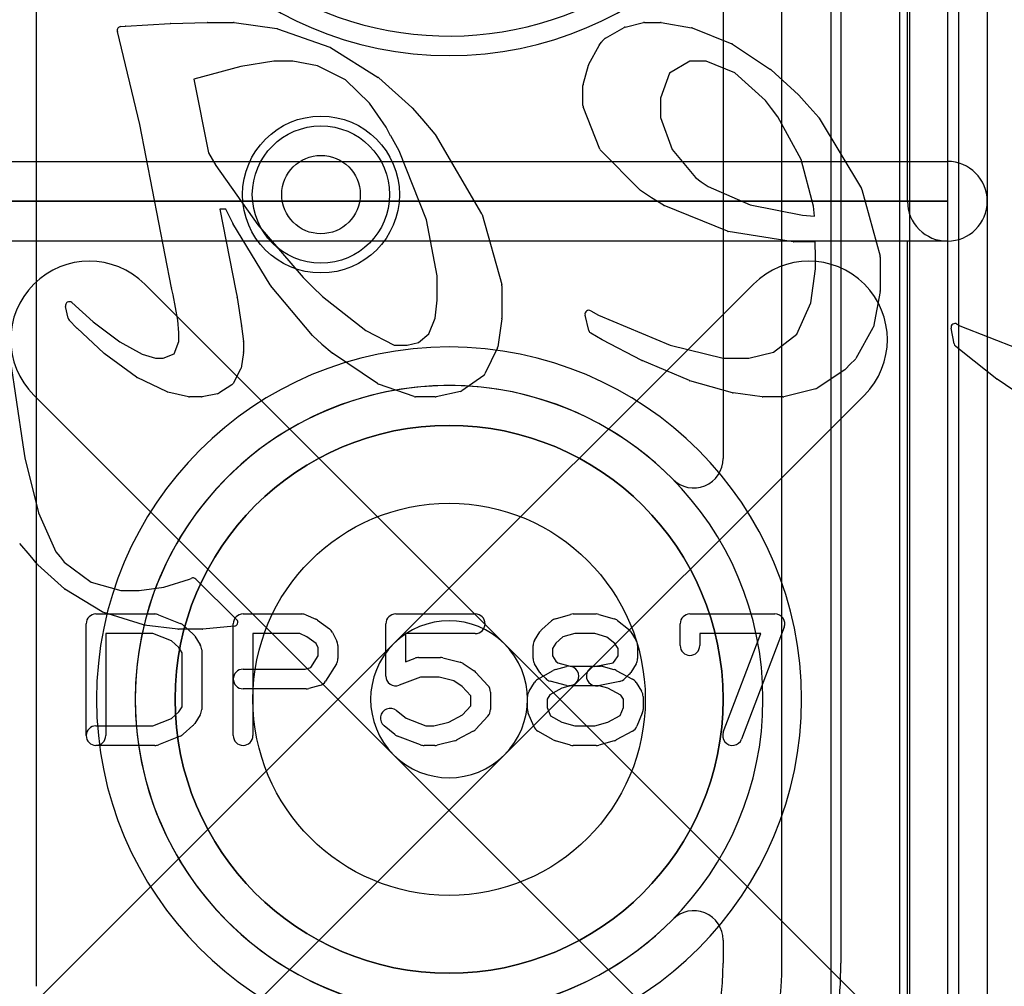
# Model space of a CAD drawing. Extents: x 0 to 20.5, y -0.5 to 20.
# Tile 19 of 25: x 15.2 to 17.7, y 8.9 to 11.4. Entities that reach past the tile are written whole.
import ezdxf

# ---------------------------------------------------------------- set-up
doc = ezdxf.new("R2010")
doc.units = 0
for name, color, linetype in [('Hole', 1, 'CONTINUOUS'), ('L1', 3, 'CONTINUOUS'), ('L2', 3, 'CONTINUOUS'), ('L3', 3, 'CONTINUOUS'), ('L4', 3, 'CONTINUOUS'), ('PartsArea-A', 111, 'CONTINUOUS'), ('PartsArea-B', 111, 'CONTINUOUS'), ('PartsSilk-A', 221, 'CONTINUOUS'), ('PartsSilk-B', 221, 'CONTINUOUS'), ('Resist-A', 2, 'CONTINUOUS'), ('Resist-B', 2, 'CONTINUOUS'), ('Silk-A', 140, 'CONTINUOUS'), ('Silk-B', 140, 'CONTINUOUS')]:
    doc.layers.add(name, color=color, linetype=linetype)

msp = doc.modelspace()

# ---------------------------------------------------------------- linework, layer by layer
at = {"layer": 'Hole'}
for centre, radius in [((16, 10.92), 0.1), ((16.32649, 9.63283), 0.5)]:
    msp.add_circle(centre, radius, dxfattribs=at)
at = {"layer": 'L1'}
msp.add_line((15.27504, 8.90097), (15.27504, 14.42503), dxfattribs=at)
for centre, radius in [((16, 10.92), 0.2), ((16.32649, 9.63283), 0.6985)]:
    msp.add_circle(centre, radius, dxfattribs=at)
for centre, start, end in [((16.32649, 12.17283), 90, -90), ((16.32649, 12.17283), -90, 90), ((16.32649, 9.63283), 90, -90), ((16.32649, 9.63283), -90, 90)]:
    msp.add_arc(centre, 0.89854, start, end, dxfattribs=at)
at = {"layer": 'L2'}
msp.add_circle((16, 10.92), 0.2, dxfattribs=at)
for start, end in [(90, -90), (-90, 90)]:
    msp.add_arc((16.32649, 9.63283), 0.80004, start, end, dxfattribs=at)
at = {"layer": 'L3'}
for p, q in [((17.475, 8.86436), (17.475, 12.25262)), ((17.625, 12.25262), (17.625, 8.86436)), ((17.175, 8.96035), (17.175, 12.16602)), ((17.325, 12.16602), (17.325, 8.96035)), ((17.02496, 11.49157), (17.02496, 10.24674)), ((17.02496, 9.01892), (17.02496, 8.96035))]:
    msp.add_line(p, q, dxfattribs=at)
msp.add_circle((16, 10.92), 0.2, dxfattribs=at)
for centre, radius, start, end in [((16.32649, 12.17283), 0.84854, 170.53213, -47.53518), ((16.32649, 9.63283), 0.80004, 44.55588, -44.55588), ((16.94999, 10.24674), 0.07497, -135.44314, 0), ((16.94999, 9.01892), 0.07497, 0, 135.44314), ((16.25, 8.96031), 0.77496, -30.00019, 0.00296), ((16.25, 8.96035), 0.925, -29.99987, 0), ((16.25, 8.96035), 1.075, -29.99993, 0)]:
    msp.add_arc(centre, radius, start, end, dxfattribs=at)
at = {"layer": 'L4'}
for p, q in [((15.55074, 10.69142), (16.46791, 9.77425)), ((16.18507, 9.77425), (17.10224, 10.69142)), ((16.18507, 9.49141), (15.2679, 10.40858)), ((17.38508, 10.40858), (16.46791, 9.49141)), ((15.25858, 8.84776), (16.18507, 9.77425)), ((16.46791, 9.77425), (17.39142, 8.85074)), ((16.46791, 9.49141), (15.54142, 8.56492)), ((17.10858, 8.5679), (16.18507, 9.49141))]:
    msp.add_line(p, q, dxfattribs=at)
for centre, radius in [((16, 10.92), 0.2), ((16.32649, 9.63283), 0.6985)]:
    msp.add_circle(centre, radius, dxfattribs=at)
for centre, radius, start, end in [((16.32649, 12.17283), 0.89854, 90, -90), ((16.32649, 12.17283), 0.89854, -90, 90), ((15.40932, 10.55), 0.2, 45, -135), ((17.24366, 10.55), 0.2, -45, 135), ((16.32649, 9.63283), 0.89854, 90, -90), ((16.32649, 9.63283), 0.89854, -90, 90), ((16.32649, 9.63283), 0.2, 45, -135), ((16.32649, 9.63283), 0.2, -45, 135), ((16.32649, 9.63283), 0.2, 135, -45), ((16.32649, 9.63283), 0.2, -135, 45)]:
    msp.add_arc(centre, radius, start, end, dxfattribs=at)
at = {"layer": 'PartsArea-A'}
for p, q in [((17.59649, 13.44283), (17.59649, 10.90283)), ((17.59649, 10.90283), (15.05649, 10.90283)), ((15.05649, 10.90283), (17.59649, 10.90283)), ((17.59649, 10.90283), (17.59649, 8.36283))]:
    msp.add_line(p, q, dxfattribs=at)
at = {"layer": 'PartsArea-B'}
for start, end in [(0, 180), (180, 0)]:
    msp.add_arc((16.32649, 9.63283), 0.6985, start, end, dxfattribs=at)
at = {"layer": 'PartsSilk-A'}
for p, q in [((17.69809, 13.44283), (17.69809, 10.90283)), ((17.49489, 10.90283), (17.49489, 13.34123)), ((15.05649, 11.00443), (17.59649, 11.00443)), ((15.05649, 11.00443), (17.59649, 11.00443)), ((17.69809, 10.90283), (17.69809, 8.36283)), ((17.59649, 10.80123), (15.05649, 10.80123)), ((17.49489, 10.80123), (15.05649, 10.80123)), ((17.49489, 8.36283), (17.49489, 10.80123)), ((15.42649, 9.85042), (15.57649, 9.85042)), ((15.58577, 9.84863), (15.64133, 9.82641)), ((15.80149, 9.85042), (15.95149, 9.85042)), ((15.96164, 9.84827), (15.98664, 9.83716)), ((16.19038, 9.85042), (16.39316, 9.85042)), ((16.5974, 9.83835), (16.63629, 9.84946)), ((16.64316, 9.85042), (16.70149, 9.85042)), ((16.70836, 9.84946), (16.74725, 9.83835)), ((16.94038, 9.85042), (17.15705, 9.85042)), ((15.40149, 9.54024), (15.40149, 9.82542)), ((15.64866, 9.82189), (15.67366, 9.79967)), ((15.77649, 9.54024), (15.77649, 9.82542)), ((15.99119, 9.83453), (16.02175, 9.81231)), ((16.16538, 9.69209), (16.16538, 9.82542)), ((16.56266, 9.81078), (16.58766, 9.833)), ((16.756, 9.83383), (16.78378, 9.81161)), ((16.91538, 9.76987), (16.91538, 9.82542)), ((17.18042, 9.81654), (17.07208, 9.53136)), ((15.57168, 9.80042), (15.45149, 9.80042)), ((15.45149, 9.80042), (15.45149, 9.54024)), ((15.61871, 9.78161), (15.57168, 9.80042)), ((15.67825, 9.79422), (15.69213, 9.772)), ((15.94619, 9.80042), (15.82649, 9.80042)), ((15.82649, 9.80042), (15.82649, 9.54024)), ((15.96392, 9.79254), (15.94619, 9.80042)), ((15.98742, 9.77546), (15.96392, 9.79254)), ((16.02941, 9.80327), (16.04052, 9.78105)), ((16.39316, 9.80042), (16.21538, 9.80042)), ((16.21538, 9.80042), (16.21538, 9.72837)), ((16.54418, 9.78312), (16.55807, 9.80534)), ((16.61662, 9.79184), (16.59856, 9.77579)), ((16.64666, 9.80042), (16.61662, 9.79184)), ((16.69799, 9.80042), (16.64666, 9.80042)), ((16.72869, 9.79165), (16.69799, 9.80042)), ((16.74922, 9.77523), (16.72869, 9.79165)), ((16.78936, 9.80534), (16.80325, 9.78312)), ((17.12081, 9.80042), (16.96538, 9.80042)), ((16.96538, 9.80042), (16.96538, 9.76987)), ((17.02534, 9.54912), (17.12081, 9.80042)), ((15.63775, 9.76468), (15.61871, 9.78161)), ((15.64593, 9.75159), (15.63775, 9.76468)), ((15.99316, 9.76397), (15.98742, 9.77546)), ((15.99316, 9.7437), (15.99316, 9.76397)), ((16.04316, 9.76987), (16.04316, 9.73653)), ((16.54038, 9.73653), (16.54038, 9.76987)), ((16.59856, 9.77579), (16.59038, 9.7627)), ((16.59038, 9.7627), (16.59038, 9.7437)), ((16.75705, 9.7627), (16.74922, 9.77523)), ((16.75705, 9.7437), (16.75705, 9.7627)), ((16.80705, 9.76987), (16.80705, 9.73653)), ((15.64593, 9.61407), (15.64593, 9.75159)), ((15.69593, 9.75876), (15.69593, 9.6069)), ((15.97441, 9.7137), (15.99316, 9.7437)), ((16.21538, 9.72837), (16.23981, 9.73767)), ((16.24871, 9.73931), (16.30427, 9.73931)), ((16.31033, 9.73856), (16.35477, 9.72745)), ((16.59038, 9.7437), (16.59896, 9.72998)), ((16.74847, 9.72998), (16.75705, 9.7437)), ((15.95932, 9.70968), (15.97441, 9.7137)), ((16.03936, 9.72328), (16.01158, 9.67884)), ((16.36258, 9.724), (16.39036, 9.70548)), ((16.55807, 9.70106), (16.54418, 9.72328)), ((16.59783, 9.70884), (16.62561, 9.71625)), ((16.59896, 9.72998), (16.60331, 9.72563)), ((16.60331, 9.72563), (16.63533, 9.71709)), ((16.63533, 9.71709), (16.7126, 9.71709)), ((16.69659, 9.7166), (16.74473, 9.72623)), ((16.71904, 9.71625), (16.74682, 9.70884)), ((16.74473, 9.72623), (16.74847, 9.72998)), ((16.80325, 9.72328), (16.78936, 9.70106)), ((15.80149, 9.70968), (15.95932, 9.70968)), ((16.25331, 9.68931), (16.19928, 9.66873)), ((16.30119, 9.68931), (16.25331, 9.68931)), ((16.33845, 9.68), (16.30119, 9.68931)), ((16.39492, 9.70158), (16.42548, 9.66825)), ((16.55298, 9.68417), (16.59187, 9.70639)), ((16.5727, 9.68552), (16.56159, 9.69663)), ((16.75214, 9.70674), (16.79381, 9.68452)), ((16.78584, 9.69663), (16.77473, 9.68552)), ((15.99682, 9.66793), (15.96904, 9.66052)), ((16.36011, 9.66556), (16.33845, 9.68)), ((16.38205, 9.64162), (16.36011, 9.66556)), ((16.53029, 9.65349), (16.54418, 9.67571)), ((16.62561, 9.66793), (16.58394, 9.67904)), ((16.63849, 9.66793), (16.61385, 9.66136)), ((16.70932, 9.66709), (16.63205, 9.66709)), ((16.76195, 9.67869), (16.70639, 9.66758)), ((16.73116, 9.66127), (16.70932, 9.66709)), ((16.80325, 9.6757), (16.81713, 9.65348)), ((15.9626, 9.65968), (15.80149, 9.65968)), ((16.38205, 9.61663), (16.38205, 9.64162)), ((16.43205, 9.65135), (16.43205, 9.6069)), ((16.52649, 9.6069), (16.52649, 9.64024)), ((16.58324, 9.64387), (16.57649, 9.63307)), ((16.61385, 9.66136), (16.58324, 9.64387)), ((16.76439, 9.64355), (16.73116, 9.66127)), ((16.77093, 9.63307), (16.76439, 9.64355)), ((16.82093, 9.64024), (16.82093, 9.6069)), ((15.63775, 9.60098), (15.64593, 9.61407)), ((16.36095, 9.59362), (16.38205, 9.61663)), ((16.57649, 9.63307), (16.57649, 9.6119)), ((16.57649, 9.6119), (16.58518, 9.59105)), ((16.76241, 9.59143), (16.77093, 9.6119)), ((16.77093, 9.6119), (16.77093, 9.63307)), ((15.61871, 9.58405), (15.63775, 9.60098)), ((15.69213, 9.59366), (15.67825, 9.57144)), ((16.19211, 9.6042), (16.21683, 9.58443)), ((16.32577, 9.57486), (16.36095, 9.59362)), ((16.42548, 9.59), (16.39492, 9.55667)), ((16.5423, 9.56395), (16.52841, 9.59728)), ((16.58518, 9.59105), (16.61405, 9.57456)), ((16.73096, 9.57466), (16.76241, 9.59143)), ((16.81901, 9.59729), (16.80513, 9.56396)), ((15.42649, 9.56524), (15.57168, 9.56524)), ((15.57168, 9.56524), (15.61871, 9.58405)), ((15.67366, 9.56599), (15.64866, 9.54377)), ((16.18865, 9.54294), (16.16087, 9.56516)), ((16.21683, 9.58443), (16.2672, 9.56524)), ((16.2672, 9.56524), (16.2873, 9.56524)), ((16.2873, 9.56524), (16.32577, 9.57486)), ((16.61405, 9.57456), (16.64666, 9.56524)), ((16.64666, 9.56524), (16.69799, 9.56524)), ((16.69799, 9.56524), (16.73096, 9.57466)), ((15.64133, 9.53925), (15.58577, 9.51703)), ((16.2537, 9.51688), (16.19537, 9.5391)), ((16.38825, 9.55151), (16.34658, 9.52929)), ((16.59187, 9.52964), (16.55298, 9.55186)), ((16.79381, 9.55151), (16.75214, 9.52929)), ((15.57649, 9.51524), (15.42649, 9.51524)), ((16.29038, 9.51524), (16.2626, 9.51524)), ((16.34088, 9.5271), (16.29644, 9.51599)), ((16.63629, 9.5162), (16.5974, 9.52731)), ((16.70149, 9.51524), (16.64316, 9.51524)), ((16.74725, 9.52731), (16.70836, 9.5162))]:
    msp.add_line(p, q, dxfattribs=at)
for centre, radius, start, end in [((17.59649, 10.90283), 0.1016, -90, 90), ((17.59649, 10.90283), 0.1016, 0, 90), ((17.59649, 10.90283), 0.1016, 180, 0), ((15.42649, 9.82542), 0.025, 90, 180), ((15.57649, 9.82542), 0.025, 68.2071, 90), ((15.80149, 9.82542), 0.025, 90, 180), ((15.95149, 9.82542), 0.025, 66.04914, 90), ((16.19038, 9.82542), 0.025, 90, 180), ((16.39316, 9.82542), 0.025, -90, 90), ((16.60427, 9.81431), 0.025, 105.94854, 131.62783), ((16.64316, 9.82542), 0.025, 90, 105.94854), ((16.70149, 9.82542), 0.025, 74.05146, 90), ((16.74038, 9.81431), 0.025, 51.33303, 74.05146), ((16.94038, 9.82542), 0.025, 90, 180), ((17.15705, 9.82542), 0.025, -20.80551, 90), ((15.63205, 9.8032), 0.025, 48.37217, 68.20215), ((15.97649, 9.81431), 0.025, 53.98274, 66.03964), ((16.00705, 9.79209), 0.025, 26.56505, 53.97932), ((15.65705, 9.78098), 0.025, 31.98594, 48.36931), ((16.57927, 9.79209), 0.025, 131.62783, 147.99462), ((16.76816, 9.79209), 0.025, 32.00538, 51.33303), ((15.67093, 9.75876), 0.025, 0, 31.99147), ((16.01816, 9.76987), 0.025, 0, 26.56505), ((16.56538, 9.76987), 0.025, 147.99462, 180), ((16.78205, 9.76987), 0.025, 0, 32.00538), ((16.94038, 9.76987), 0.025, 180, 0), ((16.24871, 9.71431), 0.025, 90, 110.85364), ((16.30427, 9.71431), 0.025, 75.96932, 90), ((16.01816, 9.73653), 0.025, -32.00538, 0), ((16.34871, 9.7032), 0.025, 56.30358, 75.96376), ((16.56538, 9.73653), 0.025, 180, -147.99462), ((16.63205, 9.69209), 0.025, -75.07449, 104.93527), ((16.70149, 9.69209), 0.025, 101.30544, -78.69205), ((16.7126, 9.69209), 0.025, 75.07449, 90), ((16.78205, 9.73653), 0.025, -32.00538, 0), ((15.80149, 9.68468), 0.025, 90, -90), ((16.19038, 9.69209), 0.025, 180, -69.1435), ((16.37649, 9.68468), 0.025, 42.5203, 56.30993), ((16.57927, 9.71431), 0.025, -147.99462, -135), ((16.60427, 9.68468), 0.025, 104.92551, 119.74171), ((16.74038, 9.68468), 0.025, 61.9383, 75.06473), ((16.76816, 9.71431), 0.025, -45, -32.00538), ((15.99038, 9.69209), 0.025, -75.07449, -32.01002), ((16.40705, 9.65135), 0.025, 0, 42.51745), ((16.56538, 9.66246), 0.025, 119.73351, 147.98998), ((16.59038, 9.7032), 0.025, -135, -104.92551), ((16.63205, 9.69209), 0.025, -104.92551, -90), ((16.75705, 9.7032), 0.025, -78.69456, -45), ((16.78205, 9.66246), 0.025, 31.98594, 61.9318), ((15.9626, 9.68468), 0.025, -90, -75.06473), ((16.55149, 9.64024), 0.025, 147.99462, 180), ((16.79593, 9.64024), 0.025, 0, 31.99147), ((15.67093, 9.6069), 0.025, -31.98594, 0), ((16.17649, 9.58468), 0.025, 51.33303, -128.65478), ((16.40705, 9.6069), 0.025, -42.5203, 0), ((16.55149, 9.6069), 0.025, 180, -157.37647), ((16.79593, 9.6069), 0.025, -22.60576, 0), ((15.42649, 9.54024), 0.025, 90, -90), ((15.65705, 9.58468), 0.025, -48.37217, -31.99147), ((16.56538, 9.57357), 0.025, -157.37309, -119.74171), ((16.78205, 9.57357), 0.025, -61.9383, -22.60888), ((15.42649, 9.54024), 0.025, 180, 0), ((15.63205, 9.56246), 0.025, -68.2071, -48.36931), ((15.80149, 9.54024), 0.025, 180, 0), ((16.20427, 9.56246), 0.025, -128.66697, -110.85364), ((16.37649, 9.57357), 0.025, -61.9383, -42.51745), ((17.04871, 9.54024), 0.025, 159.19449, -20.80181), ((15.57649, 9.54024), 0.025, -90, -68.20215), ((16.2626, 9.54024), 0.025, -110.8565, -90), ((16.29038, 9.54024), 0.025, -90, -75.96376), ((16.33482, 9.55135), 0.025, -75.96932, -61.9318), ((16.60427, 9.55135), 0.025, -119.73351, -105.94345), ((16.64316, 9.54024), 0.025, -105.94854, -90), ((16.70149, 9.54024), 0.025, -90, -74.05655), ((16.74038, 9.55135), 0.025, -74.05146, -61.9318)]:
    msp.add_arc(centre, radius, start, end, dxfattribs=at)
at = {"layer": 'PartsSilk-B'}
for p, q in [((15.48979, 11.34835), (15.50117, 11.34939)), ((15.50149, 11.34941), (15.61602, 11.35617)), ((15.6163, 11.35619), (15.71008, 11.35913)), ((15.71039, 11.35913), (15.77723, 11.35913)), ((15.77867, 11.35903), (15.88716, 11.3432)), ((16.72479, 11.31867), (16.77242, 11.34608)), ((16.77499, 11.34712), (16.82195, 11.35883)), ((16.82437, 11.35913), (16.86522, 11.35913)), ((16.86696, 11.35898), (16.9442, 11.34532)), ((16.94615, 11.34476), (17.04712, 11.30463)), ((15.53794, 11.09828), (15.48098, 11.33606)), ((15.88904, 11.34273), (16.0222, 11.29585)), ((15.08914, 11.29327), (15.23991, 10.28221)), ((16.02419, 11.2949), (16.14571, 11.21885)), ((16.6826, 11.2524), (16.70898, 11.29984)), ((16.70943, 11.30056), (16.71511, 11.30901)), ((16.71623, 11.31039), (16.7226, 11.31696)), ((17.04897, 11.30366), (17.14602, 11.23904)), ((15.79574, 11.24634), (15.69772, 11.22024)), ((15.87948, 11.26033), (15.79574, 11.24634)), ((15.92847, 11.26033), (15.87948, 11.26033)), ((15.9914, 11.24853), (15.92847, 11.26033)), ((16.06279, 11.21275), (15.9914, 11.24853)), ((16.66813, 11.20082), (16.6817, 11.25019)), ((16.93979, 11.26033), (16.88836, 11.22934)), ((16.9815, 11.26033), (16.93979, 11.26033)), ((17.05519, 11.23015), (16.9815, 11.26033)), ((15.69772, 11.22024), (15.67586, 11.21403)), ((16.14708, 11.21781), (16.23133, 11.14217)), ((16.88836, 11.22934), (16.86534, 11.16542)), ((17.13291, 11.15964), (17.05519, 11.23015)), ((17.14722, 11.2381), (17.21701, 11.1744)), ((15.67586, 11.21403), (15.71292, 11.02625)), ((16.124, 11.15331), (16.06279, 11.21275)), ((16.66777, 11.14698), (16.66777, 11.19817)), ((17.21777, 11.17362), (17.23837, 11.15025)), ((16.16595, 11.09183), (16.124, 11.15331)), ((16.71087, 11.03549), (16.66846, 11.14332)), ((16.86534, 11.16542), (16.86534, 11.11679)), ((17.14828, 11.13951), (17.13291, 11.15964)), ((17.23837, 11.15025), (17.26886, 11.11622)), ((16.23218, 11.14131), (16.25672, 11.11326)), ((17.16477, 11.11848), (17.14836, 11.13941)), ((17.2236, 11.00915), (17.16477, 11.11848)), ((15.61866, 10.68236), (15.53794, 11.09828)), ((16.25676, 11.11321), (16.29025, 11.07441)), ((16.86534, 11.11679), (16.89491, 11.03485)), ((17.26999, 11.11469), (17.37776, 10.93506)), ((16.17752, 11.06997), (16.16595, 11.09183)), ((16.199, 11.03191), (16.17765, 11.06974)), ((16.29131, 11.07293), (16.40943, 10.87119)), ((15.71292, 11.02625), (15.73194, 10.99433)), ((16.26923, 10.85556), (16.199, 11.03191)), ((16.81286, 10.93168), (16.71309, 11.0321)), ((16.89491, 11.03485), (16.95435, 10.9632)), ((15.73194, 10.99433), (15.83911, 10.8428)), ((17.25511, 10.89079), (17.2236, 11.00915)), ((16.95435, 10.9632), (16.96926, 10.95267)), ((16.96926, 10.95267), (16.98662, 10.94046)), ((16.84268, 10.91202), (16.8145, 10.93035)), ((16.98662, 10.94046), (17.09379, 10.89399)), ((17.37883, 10.93253), (17.42481, 10.76293)), ((16.87292, 10.89258), (16.84272, 10.912)), ((17.03601, 10.82626), (16.87458, 10.89172)), ((17.09379, 10.89399), (17.22744, 10.86751)), ((15.75714, 10.88318), (15.74223, 10.88318)), ((15.74223, 10.88318), (15.78289, 10.67479)), ((15.77495, 10.84695), (15.75714, 10.88318)), ((16.41043, 10.86885), (16.46065, 10.69029)), ((17.22744, 10.86751), (17.25793, 10.86518)), ((17.25793, 10.86518), (17.25511, 10.89079)), ((15.87057, 10.68963), (15.77538, 10.84616)), ((15.83911, 10.8428), (15.95498, 10.70853)), ((16.29638, 10.71313), (16.26923, 10.85556)), ((17.20312, 10.79944), (17.0382, 10.82565)), ((17.25945, 10.79932), (17.20469, 10.79932)), ((17.26052, 10.7597), (17.25945, 10.79932)), ((17.26052, 10.73075), (17.26052, 10.7597)), ((17.42516, 10.76031), (17.42516, 10.67446)), ((17.24866, 10.64369), (17.26052, 10.73075)), ((15.95498, 10.70853), (15.9784, 10.68511)), ((16.29638, 10.65037), (16.29638, 10.71313)), ((15.62351, 10.66467), (15.61884, 10.68161)), ((15.78289, 10.67479), (15.78617, 10.6582)), ((15.9783, 10.56078), (15.87144, 10.68841)), ((15.9784, 10.68511), (16.00363, 10.66028)), ((16.46102, 10.68758), (16.46102, 10.60481)), ((17.42498, 10.67258), (17.40784, 10.58298)), ((15.36529, 10.64434), (15.41923, 10.59558)), ((15.63546, 10.60008), (15.62351, 10.66467)), ((15.78624, 10.65781), (15.79767, 10.58493)), ((16.00363, 10.66028), (16.11464, 10.57317)), ((16.29111, 10.60457), (16.29638, 10.65037)), ((17.21288, 10.56393), (17.24866, 10.64369)), ((15.35568, 10.60447), (15.34883, 10.63471)), ((16.68766, 10.62367), (16.70739, 10.61279)), ((15.37803, 10.57942), (15.35827, 10.5997)), ((15.41923, 10.59558), (15.48739, 10.5441)), ((15.63776, 10.56703), (15.63546, 10.60008)), ((16.27504, 10.56445), (16.29111, 10.60457)), ((16.46092, 10.60338), (16.45057, 10.53189)), ((16.6827, 10.57295), (16.67311, 10.61257)), ((16.70739, 10.61279), (16.89017, 10.53588)), ((15.44696, 10.51569), (15.3784, 10.57906)), ((15.63776, 10.54541), (15.63776, 10.56703)), ((15.79772, 10.58456), (15.80236, 10.54562)), ((16.11464, 10.57317), (16.18653, 10.53588)), ((16.71643, 10.54975), (16.68738, 10.56666)), ((17.40677, 10.58003), (17.36341, 10.50156)), ((17.6137, 10.53942), (17.6059, 10.57927)), ((17.62097, 10.5897), (17.62814, 10.58527)), ((17.62814, 10.58527), (17.77606, 10.52763)), ((15.48739, 10.5441), (15.54451, 10.51326)), ((15.62567, 10.51378), (15.63776, 10.54541)), ((15.80243, 10.54444), (15.80243, 10.51862)), ((16.00219, 10.53828), (15.97913, 10.55991)), ((16.21998, 10.53588), (16.24817, 10.54259)), ((16.24817, 10.54259), (16.27504, 10.56445)), ((16.81764, 10.49696), (16.71684, 10.54952)), ((17.15323, 10.51788), (17.21288, 10.56393)), ((15.53011, 10.4541), (15.4478, 10.51499)), ((15.80231, 10.51711), (15.79626, 10.47762)), ((16.02857, 10.51589), (16.00256, 10.53794)), ((16.14393, 10.43805), (16.02945, 10.51523)), ((16.18653, 10.53588), (16.21998, 10.53588)), ((16.44969, 10.529), (16.41792, 10.4626)), ((16.89017, 10.53588), (17.02484, 10.50294)), ((17.09059, 10.50294), (17.15323, 10.51788)), ((17.63584, 10.51826), (17.61716, 10.53361)), ((17.72263, 10.44934), (17.63597, 10.51816)), ((15.54451, 10.51326), (15.57782, 10.50294)), ((15.57782, 10.50294), (15.59814, 10.50294)), ((15.59814, 10.50294), (15.62567, 10.51378)), ((16.93885, 10.44556), (16.81836, 10.49662)), ((17.02484, 10.50294), (17.09059, 10.50294)), ((17.36145, 10.49906), (17.349, 10.48753)), ((15.79523, 10.47447), (15.77624, 10.43839)), ((17.33534, 10.47295), (17.26426, 10.42594)), ((17.349, 10.48753), (17.33723, 10.47457)), ((15.60758, 10.41699), (15.53176, 10.45311)), ((16.41469, 10.45877), (16.35929, 10.41938)), ((17.049, 10.41465), (16.94006, 10.44514)), ((17.78714, 10.40588), (17.72327, 10.44887)), ((15.66268, 10.40439), (15.60969, 10.41626)), ((15.7728, 10.43464), (15.73947, 10.41321)), ((16.23766, 10.40472), (16.1462, 10.43691)), ((16.3556, 10.41775), (16.29341, 10.40437)), ((17.26114, 10.42458), (17.17973, 10.40444)), ((15.6951, 10.40415), (15.66487, 10.40415)), ((15.73594, 10.4118), (15.69698, 10.40433)), ((16.29131, 10.40415), (16.24098, 10.40415)), ((17.12463, 10.40424), (17.05034, 10.41437)), ((17.17733, 10.40415), (17.12598, 10.40415)), ((15.23991, 10.28221), (15.24517, 10.24903)), ((15.24517, 10.24903), (15.27991, 10.10855)), ((15.27991, 10.10855), (15.32444, 10.00926)), ((15.25843, 9.99973), (15.23211, 10.03035)), ((15.27785, 9.97688), (15.25843, 9.99973)), ((15.32444, 10.00926), (15.33458, 9.99664)), ((15.33485, 9.99629), (15.34514, 9.98224)), ((15.34596, 9.91477), (15.27874, 9.97597)), ((15.34514, 9.98224), (15.41406, 9.93182)), ((15.59942, 9.91868), (15.66479, 9.93891)), ((15.66479, 9.93891), (15.66923, 9.94125)), ((15.68093, 9.9395), (15.7851, 9.83621)), ((15.44199, 9.85628), (15.3475, 9.91361)), ((15.41406, 9.93182), (15.48998, 9.9102)), ((15.53628, 9.9102), (15.59942, 9.91868)), ((15.48998, 9.9102), (15.53628, 9.9102)), ((15.5477, 9.82238), (15.44415, 9.8553)), ((15.6353, 9.81147), (15.54951, 9.82198)), ((15.77902, 9.81916), (15.69915, 9.81145)), ((15.69819, 9.8114), (15.63652, 9.8114))]:
    msp.add_line(p, q, dxfattribs=at)
for centre, radius, start, end in [((15.4907, 11.33839), 0.01, 95.22036, -166.51987), ((15.50208, 11.33943), 0.01, 93.38329, 95.22036), ((15.61661, 11.34619), 0.01, 91.7756, 93.38329), ((15.71039, 11.34913), 0.01, 90, 91.7756), ((15.77723, 11.34913), 0.01, 81.72411, 90), ((15.88572, 11.3333), 0.01, 70.60447, 81.72411), ((16.77741, 11.33741), 0.01, 103.99458, 119.9227), ((16.82437, 11.34913), 0.01, 90, 104.00544), ((16.86522, 11.34913), 0.01, 79.98207, 90), ((16.94246, 11.33547), 0.01, 68.33696, 79.96863), ((16.72978, 11.31), 0.01, 119.92249, 135.88259), ((16.01888, 11.28642), 0.01001, 57.94606, 70.60447), ((16.71772, 11.29498), 0.01, 146.0555, 150.91895), ((16.72341, 11.30343), 0.01, 135.89138, 146.08035), ((17.04343, 11.29534), 0.01, 56.34173, 68.32467), ((16.69134, 11.24754), 0.01, 150.92314, 164.62981), ((16.1404, 11.21037), 0.01001, 48.08094, 57.94606), ((17.14048, 11.23072), 0.01, 47.5952, 56.34514), ((16.67777, 11.19817), 0.01, 164.62928, 180), ((17.21027, 11.16701), 0.01, 41.3908, 47.60992), ((16.22465, 11.13473), 0.01, 41.1482, 48.08094), ((16.67777, 11.14698), 0.01, 180, -158.53108), ((17.15623, 11.14558), 0.01, -142.63747, -141.90071), ((16.24919, 11.10668), 0.01, 40.78157, 41.1482), ((17.26141, 11.10955), 0.01, 30.92446, 41.86305), ((16.18636, 11.07465), 0.01, -152.10273, -150.58918), ((16.28268, 11.06788), 0.01, 30.33481, 40.78157), ((16.72018, 11.03915), 0.01, -158.53894, -135.18617), ((16.81995, 10.93873), 0.01, -135.16208, -123.04395), ((17.36918, 10.92992), 0.01, 15.13448, 30.96096), ((16.84813, 10.92041), 0.01, -123.00706, -122.73906), ((16.87834, 10.90099), 0.01, -122.8006, -112.07175), ((16.4008, 10.86614), 0.01, 15.71725, 30.33481), ((15.78392, 10.85136), 0.01, -153.81948, -148.66279), ((17.03977, 10.83553), 0.01, -112.07794, -99.03038), ((17.20469, 10.80932), 0.01, -99.0292, -90), ((17.41516, 10.76031), 0.01, 0, 15.16884), ((15.62848, 10.68427), 0.01, -168.99334, -164.57403), ((15.87911, 10.69483), 0.01, -148.66279, -140.06975), ((16.45102, 10.68758), 0.01, 0, 15.71725), ((17.41516, 10.67446), 0.01, -10.83791, 0), ((15.35858, 10.63692), 0.01, 47.87656, -167.22876), ((15.77636, 10.65626), 0.01, 8.91604, 11.18633), ((16.68283, 10.61492), 0.01, 61.1013, -166.39719), ((15.36543, 10.60668), 0.01, -167.22876, -135.72933), ((16.45102, 10.60481), 0.01, -8.21921, 0), ((17.61571, 10.58119), 0.01, 58.27994, -168.92613), ((15.38519, 10.5864), 0.01, -135.72933, -132.77093), ((15.78779, 10.58338), 0.01, 6.77678, 8.91604), ((16.69241, 10.5753), 0.01, -166.39496, -120.21397), ((17.39802, 10.58486), 0.01, -28.8987, -10.8305), ((15.79243, 10.54444), 0.01, 0, 6.77678), ((15.98597, 10.5672), 0.01, -140.06975, -133.17591), ((16.72146, 10.55839), 0.01, -120.20693, -117.53905), ((15.45375, 10.52303), 0.01, -132.77093, -126.50328), ((15.79243, 10.51862), 0.01, -8.6895, 0), ((16.00903, 10.54557), 0.01, -133.17591, -130.2969), ((16.03504, 10.52352), 0.01, -130.2969, -123.99204), ((16.44067, 10.53332), 0.01, -25.59142, -8.21921), ((17.62351, 10.54134), 0.01, -168.92613, -129.40224), ((17.64219, 10.52599), 0.01, -129.40224, -128.46295), ((16.82226, 10.50583), 0.01, -117.51306, -112.96704), ((17.35466, 10.5064), 0.01, -47.22907, -28.92411), ((15.78638, 10.47913), 0.01, -27.76921, -8.6895), ((17.32983, 10.48129), 0.01, -56.5484, -42.23465), ((15.53606, 10.46214), 0.01, -126.50328, -115.46335), ((16.4089, 10.46692), 0.01, -54.60889, -25.59142), ((16.94275, 10.45477), 0.01, -112.95036, -105.6341), ((17.72885, 10.45717), 0.01, -128.46295, -123.91251), ((15.61188, 10.42602), 0.01, -115.46335, -102.64685), ((15.76739, 10.44305), 0.01, -57.24756, -27.76921), ((16.14952, 10.44634), 0.01, -123.99204, -109.39553), ((16.3535, 10.42753), 0.01, -77.88124, -54.60889), ((17.05169, 10.42428), 0.01, -105.60693, -97.76278), ((17.25874, 10.43428), 0.01, -76.10282, -56.52195), ((15.66487, 10.41415), 0.01, -102.64685, -90), ((15.6951, 10.41415), 0.01, -90, -79.16209), ((15.73406, 10.42162), 0.01, -79.16209, -57.24756), ((16.24098, 10.41415), 0.01, -109.39553, -90), ((16.29131, 10.41415), 0.01, -90, -77.88124), ((17.12598, 10.41415), 0.01, -97.75743, -90), ((17.17733, 10.41415), 0.01, -90, -76.10586), ((15.32678, 9.99038), 0.01, 36.21688, 38.74928), ((15.28547, 9.98336), 0.01, -139.62237, -132.32382), ((15.67389, 9.9324), 0.01, 45.24312, 117.76921), ((15.35269, 9.92216), 0.01, -132.32382, -121.25848), ((15.44718, 9.86483), 0.01, -121.25848, -107.63772), ((15.55073, 9.83191), 0.01, -107.63772, -97.00426), ((15.77806, 9.82911), 0.01, -84.48902, 45.24312), ((15.63652, 9.8214), 0.01, -97.00426, -90), ((15.69819, 9.8214), 0.01, -90, -84.48902)]:
    msp.add_arc(centre, radius, start, end, dxfattribs=at)
at = {"layer": 'Resist-A'}
for centre, radius in [((16, 10.92), 0.175), ((16.32649, 9.63283), 0.6985)]:
    msp.add_circle(centre, radius, dxfattribs=at)
at = {"layer": 'Resist-B'}
for centre, radius in [((16, 10.92), 0.175), ((16.32649, 9.63283), 0.6985)]:
    msp.add_circle(centre, radius, dxfattribs=at)
at = {"layer": 'Silk-A'}
for p, q in [((17.5, 13.2), (17.5, 1)), ((17.3, 1.1), (17.3, 13.1))]:
    msp.add_line(p, q, dxfattribs=at)
at = {"layer": 'Silk-B'}
for p, q in [((15.48979, 11.34835), (15.50117, 11.34939)), ((15.50149, 11.34941), (15.61602, 11.35617)), ((15.6163, 11.35619), (15.71008, 11.35913)), ((15.71039, 11.35913), (15.77723, 11.35913)), ((15.77867, 11.35903), (15.88716, 11.3432)), ((16.72479, 11.31867), (16.77242, 11.34608)), ((16.77499, 11.34712), (16.82195, 11.35883)), ((16.82437, 11.35913), (16.86522, 11.35913)), ((16.86696, 11.35898), (16.9442, 11.34532)), ((16.94615, 11.34476), (17.04712, 11.30463)), ((15.53794, 11.09828), (15.48098, 11.33606)), ((15.88904, 11.34273), (16.0222, 11.29585)), ((15.08914, 11.29327), (15.23991, 10.28221)), ((16.02419, 11.2949), (16.14571, 11.21885)), ((16.6826, 11.2524), (16.70898, 11.29984)), ((16.70943, 11.30056), (16.71511, 11.30901)), ((16.71623, 11.31039), (16.7226, 11.31696)), ((17.04897, 11.30366), (17.14602, 11.23904)), ((15.79574, 11.24634), (15.69772, 11.22024)), ((15.87948, 11.26033), (15.79574, 11.24634)), ((15.92847, 11.26033), (15.87948, 11.26033)), ((15.9914, 11.24853), (15.92847, 11.26033)), ((16.06279, 11.21275), (15.9914, 11.24853)), ((16.66813, 11.20082), (16.6817, 11.25019)), ((16.93979, 11.26033), (16.88836, 11.22934)), ((16.9815, 11.26033), (16.93979, 11.26033)), ((17.05519, 11.23015), (16.9815, 11.26033)), ((15.69772, 11.22024), (15.67586, 11.21403)), ((16.14708, 11.21781), (16.23133, 11.14217)), ((16.88836, 11.22934), (16.86534, 11.16542)), ((17.13291, 11.15964), (17.05519, 11.23015)), ((17.14722, 11.2381), (17.21701, 11.1744)), ((15.67586, 11.21403), (15.71292, 11.02625)), ((16.124, 11.15331), (16.06279, 11.21275)), ((16.66777, 11.14698), (16.66777, 11.19817)), ((17.21777, 11.17362), (17.23837, 11.15025)), ((16.16595, 11.09183), (16.124, 11.15331)), ((16.71087, 11.03549), (16.66846, 11.14332)), ((16.86534, 11.16542), (16.86534, 11.11679)), ((17.14828, 11.13951), (17.13291, 11.15964)), ((17.23837, 11.15025), (17.26886, 11.11622)), ((16.23218, 11.14131), (16.25672, 11.11326)), ((17.16477, 11.11848), (17.14836, 11.13941)), ((17.2236, 11.00915), (17.16477, 11.11848)), ((15.61866, 10.68236), (15.53794, 11.09828)), ((16.25676, 11.11321), (16.29025, 11.07441)), ((16.86534, 11.11679), (16.89491, 11.03485)), ((17.26999, 11.11469), (17.37776, 10.93506)), ((16.17752, 11.06997), (16.16595, 11.09183)), ((16.199, 11.03191), (16.17765, 11.06974)), ((16.29131, 11.07293), (16.40943, 10.87119)), ((15.71292, 11.02625), (15.73194, 10.99433)), ((16.26923, 10.85556), (16.199, 11.03191)), ((16.81286, 10.93168), (16.71309, 11.0321)), ((16.89491, 11.03485), (16.95435, 10.9632)), ((15.73194, 10.99433), (15.83911, 10.8428)), ((17.25511, 10.89079), (17.2236, 11.00915)), ((16.95435, 10.9632), (16.96926, 10.95267)), ((16.96926, 10.95267), (16.98662, 10.94046)), ((16.84268, 10.91202), (16.8145, 10.93035)), ((16.98662, 10.94046), (17.09379, 10.89399)), ((17.37883, 10.93253), (17.42481, 10.76293)), ((16.87292, 10.89258), (16.84272, 10.912)), ((17.03601, 10.82626), (16.87458, 10.89172)), ((17.09379, 10.89399), (17.22744, 10.86751)), ((15.75714, 10.88318), (15.74223, 10.88318)), ((15.74223, 10.88318), (15.78289, 10.67479)), ((15.77495, 10.84695), (15.75714, 10.88318)), ((16.41043, 10.86885), (16.46065, 10.69029)), ((17.22744, 10.86751), (17.25793, 10.86518)), ((17.25793, 10.86518), (17.25511, 10.89079)), ((15.87057, 10.68963), (15.77538, 10.84616)), ((15.83911, 10.8428), (15.95498, 10.70853)), ((16.29638, 10.71313), (16.26923, 10.85556)), ((17.20312, 10.79944), (17.0382, 10.82565)), ((17.25945, 10.79932), (17.20469, 10.79932)), ((17.26052, 10.7597), (17.25945, 10.79932)), ((17.26052, 10.73075), (17.26052, 10.7597)), ((17.42516, 10.76031), (17.42516, 10.67446)), ((17.24866, 10.64369), (17.26052, 10.73075)), ((15.95498, 10.70853), (15.9784, 10.68511)), ((16.29638, 10.65037), (16.29638, 10.71313)), ((15.62351, 10.66467), (15.61884, 10.68161)), ((15.78289, 10.67479), (15.78617, 10.6582)), ((15.9783, 10.56078), (15.87144, 10.68841)), ((15.9784, 10.68511), (16.00363, 10.66028)), ((16.46102, 10.68758), (16.46102, 10.60481)), ((17.42498, 10.67258), (17.40784, 10.58298)), ((15.36529, 10.64434), (15.41923, 10.59558)), ((15.63546, 10.60008), (15.62351, 10.66467)), ((15.78624, 10.65781), (15.79767, 10.58493)), ((16.00363, 10.66028), (16.11464, 10.57317)), ((16.29111, 10.60457), (16.29638, 10.65037)), ((17.21288, 10.56393), (17.24866, 10.64369)), ((15.35568, 10.60447), (15.34883, 10.63471)), ((16.68766, 10.62367), (16.70739, 10.61279)), ((15.37803, 10.57942), (15.35827, 10.5997)), ((15.41923, 10.59558), (15.48739, 10.5441)), ((15.63776, 10.56703), (15.63546, 10.60008)), ((16.27504, 10.56445), (16.29111, 10.60457)), ((16.46092, 10.60338), (16.45057, 10.53189)), ((16.6827, 10.57295), (16.67311, 10.61257)), ((16.70739, 10.61279), (16.89017, 10.53588)), ((15.44696, 10.51569), (15.3784, 10.57906)), ((15.63776, 10.54541), (15.63776, 10.56703)), ((15.79772, 10.58456), (15.80236, 10.54562)), ((16.11464, 10.57317), (16.18653, 10.53588)), ((16.71643, 10.54975), (16.68738, 10.56666)), ((17.40677, 10.58003), (17.36341, 10.50156)), ((17.6137, 10.53942), (17.6059, 10.57927)), ((17.62097, 10.5897), (17.62814, 10.58527)), ((17.62814, 10.58527), (17.77606, 10.52763)), ((15.48739, 10.5441), (15.54451, 10.51326)), ((15.62567, 10.51378), (15.63776, 10.54541)), ((15.80243, 10.54444), (15.80243, 10.51862)), ((16.00219, 10.53828), (15.97913, 10.55991)), ((16.21998, 10.53588), (16.24817, 10.54259)), ((16.24817, 10.54259), (16.27504, 10.56445)), ((16.81764, 10.49696), (16.71684, 10.54952)), ((17.15323, 10.51788), (17.21288, 10.56393)), ((15.53011, 10.4541), (15.4478, 10.51499)), ((15.80231, 10.51711), (15.79626, 10.47762)), ((16.02857, 10.51589), (16.00256, 10.53794)), ((16.14393, 10.43805), (16.02945, 10.51523)), ((16.18653, 10.53588), (16.21998, 10.53588)), ((16.44969, 10.529), (16.41792, 10.4626)), ((16.89017, 10.53588), (17.02484, 10.50294)), ((17.09059, 10.50294), (17.15323, 10.51788)), ((17.63584, 10.51826), (17.61716, 10.53361)), ((17.72263, 10.44934), (17.63597, 10.51816)), ((15.54451, 10.51326), (15.57782, 10.50294)), ((15.57782, 10.50294), (15.59814, 10.50294)), ((15.59814, 10.50294), (15.62567, 10.51378)), ((16.93885, 10.44556), (16.81836, 10.49662)), ((17.02484, 10.50294), (17.09059, 10.50294)), ((17.36145, 10.49906), (17.349, 10.48753)), ((15.79523, 10.47447), (15.77624, 10.43839)), ((17.33534, 10.47295), (17.26426, 10.42594)), ((17.349, 10.48753), (17.33723, 10.47457)), ((15.60758, 10.41699), (15.53176, 10.45311)), ((16.41469, 10.45877), (16.35929, 10.41938)), ((17.049, 10.41465), (16.94006, 10.44514)), ((17.78714, 10.40588), (17.72327, 10.44887)), ((15.66268, 10.40439), (15.60969, 10.41626)), ((15.7728, 10.43464), (15.73947, 10.41321)), ((16.23766, 10.40472), (16.1462, 10.43691)), ((16.3556, 10.41775), (16.29341, 10.40437)), ((17.26114, 10.42458), (17.17973, 10.40444)), ((15.6951, 10.40415), (15.66487, 10.40415)), ((15.73594, 10.4118), (15.69698, 10.40433)), ((16.29131, 10.40415), (16.24098, 10.40415)), ((17.12463, 10.40424), (17.05034, 10.41437)), ((17.17733, 10.40415), (17.12598, 10.40415)), ((15.23991, 10.28221), (15.24517, 10.24903)), ((15.24517, 10.24903), (15.27991, 10.10855)), ((15.27991, 10.10855), (15.32444, 10.00926)), ((15.25843, 9.99973), (15.23211, 10.03035)), ((15.27785, 9.97688), (15.25843, 9.99973)), ((15.32444, 10.00926), (15.33458, 9.99664)), ((15.33485, 9.99629), (15.34514, 9.98224)), ((15.34596, 9.91477), (15.27874, 9.97597)), ((15.34514, 9.98224), (15.41406, 9.93182)), ((15.59942, 9.91868), (15.66479, 9.93891)), ((15.66479, 9.93891), (15.66923, 9.94125)), ((15.68093, 9.9395), (15.7851, 9.83621)), ((15.44199, 9.85628), (15.3475, 9.91361)), ((15.41406, 9.93182), (15.48998, 9.9102)), ((15.53628, 9.9102), (15.59942, 9.91868)), ((15.48998, 9.9102), (15.53628, 9.9102)), ((15.5477, 9.82238), (15.44415, 9.8553)), ((15.6353, 9.81147), (15.54951, 9.82198)), ((15.77902, 9.81916), (15.69915, 9.81145)), ((15.69819, 9.8114), (15.63652, 9.8114))]:
    msp.add_line(p, q, dxfattribs=at)
for centre, radius, start, end in [((15.4907, 11.33839), 0.01, 95.22036, -166.51987), ((15.50208, 11.33943), 0.01, 93.38329, 95.22036), ((15.61661, 11.34619), 0.01, 91.7756, 93.38329), ((15.71039, 11.34913), 0.01, 90, 91.7756), ((15.77723, 11.34913), 0.01, 81.72411, 90), ((15.88572, 11.3333), 0.01, 70.60447, 81.72411), ((16.77741, 11.33741), 0.01, 103.99458, 119.9227), ((16.82437, 11.34913), 0.01, 90, 104.00544), ((16.86522, 11.34913), 0.01, 79.98207, 90), ((16.94246, 11.33547), 0.01, 68.33696, 79.96863), ((16.72978, 11.31), 0.01, 119.92249, 135.88259), ((16.01888, 11.28642), 0.01001, 57.94606, 70.60447), ((16.71772, 11.29498), 0.01, 146.0555, 150.91895), ((16.72341, 11.30343), 0.01, 135.89138, 146.08035), ((17.04343, 11.29534), 0.01, 56.34173, 68.32467), ((16.69134, 11.24754), 0.01, 150.92314, 164.62981), ((16.1404, 11.21037), 0.01001, 48.08094, 57.94606), ((17.14048, 11.23072), 0.01, 47.5952, 56.34514), ((16.67777, 11.19817), 0.01, 164.62928, 180), ((17.21027, 11.16701), 0.01, 41.3908, 47.60992), ((16.22465, 11.13473), 0.01, 41.1482, 48.08094), ((16.67777, 11.14698), 0.01, 180, -158.53108), ((17.15623, 11.14558), 0.01, -142.63747, -141.90071), ((16.24919, 11.10668), 0.01, 40.78157, 41.1482), ((17.26141, 11.10955), 0.01, 30.92446, 41.86305), ((16.18636, 11.07465), 0.01, -152.10273, -150.58918), ((16.28268, 11.06788), 0.01, 30.33481, 40.78157), ((16.72018, 11.03915), 0.01, -158.53894, -135.18617), ((16.81995, 10.93873), 0.01, -135.16208, -123.04395), ((17.36918, 10.92992), 0.01, 15.13448, 30.96096), ((16.84813, 10.92041), 0.01, -123.00706, -122.73906), ((16.87834, 10.90099), 0.01, -122.8006, -112.07175), ((16.4008, 10.86614), 0.01, 15.71725, 30.33481), ((15.78392, 10.85136), 0.01, -153.81948, -148.66279), ((17.03977, 10.83553), 0.01, -112.07794, -99.03038), ((17.20469, 10.80932), 0.01, -99.0292, -90), ((17.41516, 10.76031), 0.01, 0, 15.16884), ((15.62848, 10.68427), 0.01, -168.99334, -164.57403), ((15.87911, 10.69483), 0.01, -148.66279, -140.06975), ((16.45102, 10.68758), 0.01, 0, 15.71725), ((17.41516, 10.67446), 0.01, -10.83791, 0), ((15.35858, 10.63692), 0.01, 47.87656, -167.22876), ((15.77636, 10.65626), 0.01, 8.91604, 11.18633), ((16.68283, 10.61492), 0.01, 61.1013, -166.39719), ((15.36543, 10.60668), 0.01, -167.22876, -135.72933), ((16.45102, 10.60481), 0.01, -8.21921, 0), ((17.61571, 10.58119), 0.01, 58.27994, -168.92613), ((15.38519, 10.5864), 0.01, -135.72933, -132.77093), ((15.78779, 10.58338), 0.01, 6.77678, 8.91604), ((16.69241, 10.5753), 0.01, -166.39496, -120.21397), ((17.39802, 10.58486), 0.01, -28.8987, -10.8305), ((15.79243, 10.54444), 0.01, 0, 6.77678), ((15.98597, 10.5672), 0.01, -140.06975, -133.17591), ((16.72146, 10.55839), 0.01, -120.20693, -117.53905), ((15.45375, 10.52303), 0.01, -132.77093, -126.50328), ((15.79243, 10.51862), 0.01, -8.6895, 0), ((16.00903, 10.54557), 0.01, -133.17591, -130.2969), ((16.03504, 10.52352), 0.01, -130.2969, -123.99204), ((16.44067, 10.53332), 0.01, -25.59142, -8.21921), ((17.62351, 10.54134), 0.01, -168.92613, -129.40224), ((17.64219, 10.52599), 0.01, -129.40224, -128.46295), ((16.82226, 10.50583), 0.01, -117.51306, -112.96704), ((17.35466, 10.5064), 0.01, -47.22907, -28.92411), ((15.78638, 10.47913), 0.01, -27.76921, -8.6895), ((17.32983, 10.48129), 0.01, -56.5484, -42.23465), ((15.53606, 10.46214), 0.01, -126.50328, -115.46335), ((16.4089, 10.46692), 0.01, -54.60889, -25.59142), ((16.94275, 10.45477), 0.01, -112.95036, -105.6341), ((17.72885, 10.45717), 0.01, -128.46295, -123.91251), ((15.61188, 10.42602), 0.01, -115.46335, -102.64685), ((15.76739, 10.44305), 0.01, -57.24756, -27.76921), ((16.14952, 10.44634), 0.01, -123.99204, -109.39553), ((16.3535, 10.42753), 0.01, -77.88124, -54.60889), ((17.05169, 10.42428), 0.01, -105.60693, -97.76278), ((17.25874, 10.43428), 0.01, -76.10282, -56.52195), ((15.66487, 10.41415), 0.01, -102.64685, -90), ((15.6951, 10.41415), 0.01, -90, -79.16209), ((15.73406, 10.42162), 0.01, -79.16209, -57.24756), ((16.24098, 10.41415), 0.01, -109.39553, -90), ((16.29131, 10.41415), 0.01, -90, -77.88124), ((17.12598, 10.41415), 0.01, -97.75743, -90), ((17.17733, 10.41415), 0.01, -90, -76.10586), ((15.32678, 9.99038), 0.01, 36.21688, 38.74928), ((15.28547, 9.98336), 0.01, -139.62237, -132.32382), ((15.67389, 9.9324), 0.01, 45.24312, 117.76921), ((15.35269, 9.92216), 0.01, -132.32382, -121.25848), ((15.44718, 9.86483), 0.01, -121.25848, -107.63772), ((15.55073, 9.83191), 0.01, -107.63772, -97.00426), ((15.77806, 9.82911), 0.01, -84.48902, 45.24312), ((15.63652, 9.8214), 0.01, -97.00426, -90), ((15.69819, 9.8214), 0.01, -90, -84.48902)]:
    msp.add_arc(centre, radius, start, end, dxfattribs=at)

doc.saveas('drawing.dxf')
